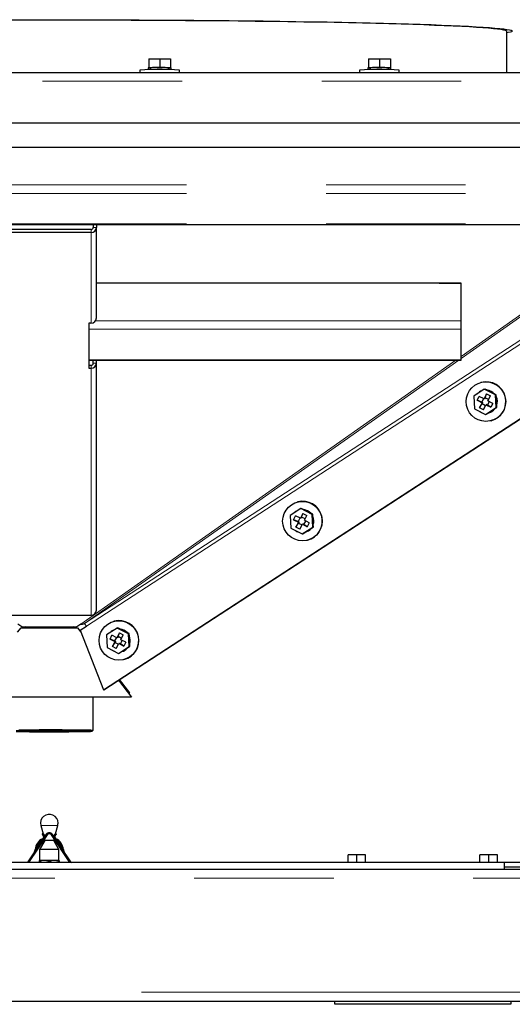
# Model space of a CAD drawing. Header units: millimetres. Extents: x 19 to 257, y 78 to 173.
# Tile 27 of 76: x 113.14 to 117.62, y 80.1 to 89.07. Entities that reach past the tile are written whole.
import ezdxf

# ---------------------------------------------------------------- set-up
doc = ezdxf.new("R2010")
doc.units = ezdxf.units.MM
doc.linetypes.add('PHANTOM', pattern=[12.7, 6.35, -1.27, 1.27, -1.27, 1.27, -1.27])

msp = doc.modelspace()

# ---------------------------------------------------------------- linework, layer by layer
at = {"color": 7, "linetype": 'Continuous', "lineweight": 25}
for p, q in [((117.5693, 88.5824), (117.5693, 88.9613)), ((114.3093, 88.7078), (114.4093, 88.7092)), ((114.3093, 88.7078), (114.3093, 88.6278)), ((114.4093, 88.7092), (114.4093, 88.6293)), ((114.4093, 88.7092), (114.5093, 88.7078)), ((114.5093, 88.7078), (114.5093, 88.6278)), ((116.3093, 88.7078), (116.4093, 88.7092)), ((116.3093, 88.7078), (116.3093, 88.6278)), ((116.4093, 88.7092), (116.4093, 88.6293)), ((116.4093, 88.7092), (116.5093, 88.7078)), ((116.5093, 88.7078), (116.5093, 88.6278)), ((114.2293, 88.6064), (114.2293, 88.5824)), ((114.3043, 88.6264), (114.3043, 88.61)), ((114.3093, 88.6278), (114.3315, 88.6282)), ((114.3093, 88.6272), (114.3093, 88.6278)), ((114.387, 88.6289), (114.4093, 88.6293)), ((114.4093, 88.6293), (114.4315, 88.6289)), ((114.487, 88.6282), (114.5093, 88.6278)), ((114.5093, 88.6278), (114.5093, 88.6272)), ((114.5143, 88.61), (114.5143, 88.6264)), ((114.5893, 88.5824), (114.5893, 88.6064)), ((116.2293, 88.6064), (116.2293, 88.5824)), ((116.3043, 88.6264), (116.3043, 88.61)), ((116.3093, 88.6278), (116.3315, 88.6282)), ((116.3093, 88.6272), (116.3093, 88.6278)), ((116.387, 88.6289), (116.4093, 88.6293)), ((116.4093, 88.6293), (116.4315, 88.6289)), ((116.487, 88.6282), (116.5093, 88.6278)), ((116.5093, 88.6278), (116.5093, 88.6272)), ((116.5143, 88.61), (116.5143, 88.6264)), ((116.5893, 88.5824), (116.5893, 88.6064)), ((121.0943, 88.5824), (105.7243, 88.5824)), ((121.0943, 88.1245), (105.7243, 88.1245)), ((121.0943, 88.123), (105.7243, 88.123)), ((108.3043, 87.9032), (118.5043, 87.9032)), ((113.8971, 82.9622), (121.1074, 87.6552)), ((113.8996, 82.9629), (121.1098, 87.6558)), ((108.3043, 87.2005), (118.5043, 87.2005)), ((113.8043, 87.2005), (113.8043, 87.1731)), ((113.8343, 87.2005), (113.8343, 87.1731)), ((113.8343, 86.349), (113.8343, 87.1731)), ((113.7843, 87.1545), (113.0243, 87.1545)), ((113.7843, 87.1267), (113.0243, 87.1267)), ((117.1543, 86.667), (113.8343, 86.667)), ((116.9543, 86.667), (117.1543, 86.667)), ((117.1543, 86.324), (117.1543, 86.667)), ((113.7843, 86.3026), (113.7643, 86.3026)), ((113.7643, 86.3026), (113.7643, 85.8905)), ((117.1543, 86.2458), (117.1543, 86.324)), ((117.1543, 85.9686), (117.1543, 86.2458)), ((113.7643, 85.9643), (117.1543, 85.9643)), ((113.7643, 85.9183), (113.7843, 85.9183)), ((113.8043, 85.9369), (113.8043, 85.9643)), ((113.8343, 85.9369), (113.8343, 85.9643)), ((113.8343, 83.6892), (113.8343, 85.9369)), ((117.1543, 85.9643), (117.1543, 85.9686)), ((113.7643, 85.8905), (113.7843, 85.8905)), ((117.3364, 85.7621), (117.334, 85.7615)), ((117.3644, 85.7003), (117.2679, 85.6375)), ((117.2679, 85.6375), (117.274, 85.5222)), ((117.2989, 85.5992), (117.317, 85.6348)), ((117.3618, 85.6119), (117.317, 85.6348)), ((117.3846, 85.6568), (117.3618, 85.6119)), ((117.3644, 85.7003), (117.371, 85.702)), ((117.467, 85.6478), (117.3644, 85.7003)), ((117.3938, 85.6903), (117.371, 85.702)), ((117.372, 85.6223), (117.3846, 85.6568)), ((117.3846, 85.6568), (117.4201, 85.6386)), ((117.4507, 85.6612), (117.3938, 85.6903)), ((117.3973, 85.5937), (117.4201, 85.6386)), ((117.4735, 85.6495), (117.4507, 85.6612)), ((117.467, 85.6478), (117.4735, 85.6495)), ((117.4731, 85.5325), (117.467, 85.6478)), ((117.4749, 85.6238), (117.4735, 85.6495)), ((117.2989, 85.5992), (117.3437, 85.5763)), ((117.3406, 85.5823), (117.2989, 85.5992)), ((117.3437, 85.5763), (117.3209, 85.5314)), ((117.3209, 85.5314), (117.3449, 85.5689)), ((117.3569, 85.6144), (117.3406, 85.5823)), ((117.3406, 85.5823), (117.3494, 85.5778)), ((117.3494, 85.5778), (117.3437, 85.5763)), ((117.3494, 85.5778), (117.3449, 85.5689)), ((117.3449, 85.5689), (117.3765, 85.5527)), ((117.3565, 85.5132), (117.3792, 85.5581)), ((117.3675, 85.6134), (117.3618, 85.6119)), ((117.372, 85.6223), (117.3675, 85.6134)), ((117.4036, 85.6061), (117.372, 85.6223)), ((117.385, 85.5596), (117.3792, 85.5581)), ((117.3792, 85.5581), (117.424, 85.5352)), ((117.385, 85.5596), (117.3939, 85.555)), ((117.3939, 85.555), (117.4102, 85.5871)), ((117.424, 85.5352), (117.3939, 85.555)), ((117.4421, 85.5708), (117.3973, 85.5937)), ((117.4421, 85.5708), (117.424, 85.5352)), ((117.4783, 85.5599), (117.4749, 85.6238)), ((117.4796, 85.5342), (117.4783, 85.5599)), ((117.274, 85.5222), (117.3766, 85.4697)), ((117.3565, 85.5132), (117.3209, 85.5314)), ((117.3766, 85.4697), (117.4731, 85.5325)), ((117.3766, 85.4697), (117.3832, 85.4714)), ((117.3832, 85.4714), (117.4047, 85.4854)), ((117.4046, 85.4854), (117.4048, 85.4854)), ((117.4047, 85.4854), (117.4582, 85.5202)), ((117.4582, 85.5202), (117.4796, 85.5342)), ((117.4731, 85.5325), (117.4796, 85.5342)), ((117.4234, 85.4127), (117.4259, 85.4134)), ((115.6656, 84.6746), (115.6632, 84.674)), ((115.6936, 84.6128), (115.5971, 84.55)), ((115.7137, 84.5693), (115.691, 84.5244)), ((115.6936, 84.6128), (115.7001, 84.6145)), ((115.7962, 84.5603), (115.6936, 84.6128)), ((115.723, 84.6028), (115.7001, 84.6145)), ((115.7012, 84.5348), (115.7137, 84.5693)), ((115.7137, 84.5693), (115.7493, 84.5511)), ((115.7799, 84.5737), (115.723, 84.6028)), ((115.8027, 84.562), (115.7799, 84.5737)), ((115.7962, 84.5603), (115.8027, 84.562)), ((115.8023, 84.445), (115.7962, 84.5603)), ((115.8041, 84.5363), (115.8027, 84.562)), ((115.5971, 84.55), (115.6032, 84.4347)), ((115.6281, 84.5117), (115.6462, 84.5473)), ((115.6281, 84.5117), (115.6729, 84.4888)), ((115.6697, 84.4948), (115.6281, 84.5117)), ((115.691, 84.5244), (115.6462, 84.5473)), ((115.6729, 84.4888), (115.6501, 84.4439)), ((115.6501, 84.4439), (115.6741, 84.4814)), ((115.686, 84.5269), (115.6697, 84.4948)), ((115.6697, 84.4948), (115.6786, 84.4903)), ((115.6786, 84.4903), (115.6729, 84.4888)), ((115.6786, 84.4903), (115.6741, 84.4814)), ((115.6741, 84.4814), (115.7057, 84.4652)), ((115.6857, 84.4257), (115.7084, 84.4706)), ((115.6967, 84.5259), (115.691, 84.5244)), ((115.7012, 84.5348), (115.6967, 84.5259)), ((115.7328, 84.5186), (115.7012, 84.5348)), ((115.7142, 84.4721), (115.7084, 84.4706)), ((115.7084, 84.4706), (115.7532, 84.4477)), ((115.7142, 84.4721), (115.7231, 84.4675)), ((115.7231, 84.4675), (115.7393, 84.4996)), ((115.7265, 84.5062), (115.7493, 84.5511)), ((115.7713, 84.4833), (115.7265, 84.5062)), ((115.7713, 84.4833), (115.7532, 84.4477)), ((115.8075, 84.4724), (115.8041, 84.5363)), ((115.8088, 84.4467), (115.8075, 84.4724)), ((115.6032, 84.4347), (115.7058, 84.3822)), ((115.6857, 84.4257), (115.6501, 84.4439)), ((115.7058, 84.3822), (115.8023, 84.445)), ((115.7058, 84.3822), (115.7124, 84.3839)), ((115.7124, 84.3839), (115.7339, 84.3979)), ((115.7532, 84.4477), (115.7231, 84.4675)), ((115.7338, 84.3979), (115.734, 84.3979)), ((115.7339, 84.3979), (115.7873, 84.4327)), ((115.7873, 84.4327), (115.8088, 84.4467)), ((115.8023, 84.445), (115.8088, 84.4467)), ((115.7526, 84.3253), (115.7551, 84.3259)), ((113.0243, 83.6429), (113.7843, 83.6429)), ((113.9948, 83.5871), (113.9923, 83.5865)), ((113.1164, 83.4866), (113.1473, 83.5261)), ((113.1535, 83.5353), (113.1174, 83.5607)), ((113.1473, 83.5261), (113.6613, 83.5261)), ((113.1535, 83.5353), (113.6551, 83.5353)), ((113.198, 83.5261), (113.1839, 83.5353)), ((113.6246, 83.5353), (113.6105, 83.5261)), ((113.6911, 83.5607), (113.6551, 83.5353)), ((113.6613, 83.5261), (113.6921, 83.4866)), ((113.6852, 83.5042), (113.7425, 83.5414)), ((113.6852, 83.5042), (113.8971, 82.9622)), ((114.0228, 83.5253), (113.9263, 83.4625)), ((114.0228, 83.5253), (114.0293, 83.527)), ((114.1253, 83.4728), (114.0228, 83.5253)), ((114.0522, 83.5153), (114.0293, 83.527)), ((114.1091, 83.4862), (114.0522, 83.5153)), ((114.1319, 83.4745), (114.1091, 83.4862)), ((113.9263, 83.4625), (113.9324, 83.3472)), ((113.9573, 83.4242), (113.9754, 83.4598)), ((113.9573, 83.4242), (114.0021, 83.4013)), ((113.9989, 83.4073), (113.9573, 83.4242)), ((114.0202, 83.4369), (113.9754, 83.4598)), ((114.0021, 83.4013), (113.9793, 83.3564)), ((113.9793, 83.3564), (114.0033, 83.3939)), ((114.0152, 83.4394), (113.9989, 83.4073)), ((113.9989, 83.4073), (114.0078, 83.4028)), ((114.0078, 83.4028), (114.0021, 83.4013)), ((114.0078, 83.4028), (114.0033, 83.3939)), ((114.0033, 83.3939), (114.0349, 83.3777)), ((114.0429, 83.4818), (114.0202, 83.4369)), ((114.0259, 83.4384), (114.0202, 83.4369)), ((114.0304, 83.4473), (114.0259, 83.4384)), ((114.0304, 83.4473), (114.0429, 83.4818)), ((114.062, 83.4311), (114.0304, 83.4473)), ((114.0429, 83.4818), (114.0785, 83.4636)), ((114.0522, 83.38), (114.0685, 83.4121)), ((114.0557, 83.4187), (114.0785, 83.4636)), ((114.1005, 83.3958), (114.0557, 83.4187)), ((114.1005, 83.3958), (114.0824, 83.3602)), ((114.1253, 83.4728), (114.1319, 83.4745)), ((114.1315, 83.3575), (114.1253, 83.4728)), ((114.1333, 83.4488), (114.1319, 83.4745)), ((114.1367, 83.3849), (114.1333, 83.4488)), ((113.9324, 83.3472), (114.035, 83.2947)), ((114.0148, 83.3382), (113.9793, 83.3564)), ((114.0148, 83.3382), (114.0376, 83.3831)), ((114.035, 83.2947), (114.1315, 83.3575)), ((114.0434, 83.3846), (114.0376, 83.3831)), ((114.0376, 83.3831), (114.0824, 83.3602)), ((114.0416, 83.2964), (114.063, 83.3104)), ((114.0434, 83.3846), (114.0522, 83.38)), ((114.0824, 83.3602), (114.0522, 83.38)), ((114.063, 83.3104), (114.1165, 83.3452)), ((114.063, 83.3104), (114.0632, 83.3104)), ((114.1165, 83.3452), (114.138, 83.3592)), ((114.1315, 83.3575), (114.138, 83.3592)), ((114.138, 83.3592), (114.1367, 83.3849)), ((114.035, 83.2947), (114.0416, 83.2964)), ((114.0818, 83.2378), (114.0843, 83.2384)), ((114.0332, 83.0498), (114.1533, 82.8962)), ((114.1363, 82.9355), (114.0445, 83.0572)), ((114.1363, 82.9356), (114.0445, 83.0572)), ((113.8996, 82.9629), (113.8971, 82.9622)), ((114.1533, 82.8962), (112.6553, 82.8962)), ((114.1533, 82.8958), (112.6553, 82.8958)), ((113.8043, 82.5952), (113.8043, 82.8958)), ((114.1226, 82.9355), (114.1363, 82.9355)), ((114.1363, 82.9356), (114.1363, 82.9355)), ((114.1533, 82.8962), (114.1533, 82.8958)), ((113.7942, 82.5852), (113.8042, 82.5952)), ((113.327, 81.7277), (113.3474, 81.6515)), ((113.4611, 81.6515), (113.4815, 81.7277)), ((113.3765, 81.6466), (113.2079, 81.3966)), ((113.3848, 81.641), (113.2162, 81.391)), ((113.344, 81.6529), (113.3408, 81.6435)), ((113.3523, 81.6332), (113.3542, 81.6261)), ((113.36, 81.6043), (113.3637, 81.5906)), ((113.5924, 81.391), (113.4237, 81.641)), ((113.6007, 81.3966), (113.432, 81.6466)), ((113.4448, 81.5906), (113.4485, 81.6043)), ((113.4543, 81.6261), (113.4562, 81.6332)), ((113.4645, 81.6529), (113.4677, 81.6435)), ((113.3637, 81.5906), (113.3163, 81.5084)), ((113.4448, 81.5906), (113.3637, 81.5906)), ((113.4923, 81.5084), (113.4448, 81.5906)), ((113.3163, 81.5084), (113.3163, 81.4095)), ((113.4923, 81.5084), (113.3163, 81.5084)), ((113.4923, 81.4095), (113.4923, 81.5084)), ((116.1243, 81.3884), (116.1243, 81.4584)), ((116.2043, 81.4584), (116.1243, 81.4584)), ((116.2043, 81.3884), (116.2043, 81.4584)), ((116.2843, 81.4584), (116.2043, 81.4584)), ((116.2843, 81.3884), (116.2843, 81.4584)), ((117.3243, 81.3884), (117.3243, 81.4584)), ((117.4043, 81.4584), (117.3243, 81.4584)), ((117.4043, 81.3884), (117.4043, 81.4584)), ((117.4843, 81.4584), (117.4043, 81.4584)), ((117.4843, 81.3884), (117.4843, 81.4584)), ((117.5443, 81.3884), (106.9643, 81.3884)), ((113.2162, 81.391), (113.2142, 81.3884)), ((113.3163, 81.4095), (113.3143, 81.4084)), ((113.3143, 81.4003), (113.3143, 81.3884)), ((113.4923, 81.4095), (113.3163, 81.4095)), ((113.4043, 81.4003), (113.4043, 81.3884)), ((113.4943, 81.4084), (113.4923, 81.4095)), ((113.4943, 81.4003), (113.4943, 81.3884)), ((113.5943, 81.3884), (113.5924, 81.391)), ((117.5443, 81.3884), (117.5443, 81.3284)), ((118.0843, 81.3884), (117.5443, 81.3884)), ((119.7509, 81.3484), (117.5443, 81.3484)), ((107.1043, 81.3284), (119.7043, 81.3284)), ((101.5443, 80.1284), (125.2643, 80.1284)), ((116.0043, 80.0984), (116.0043, 80.1284)), ((117.6043, 80.0984), (116.0043, 80.0984)), ((117.6043, 80.1284), (117.6043, 80.0984))]:
    msp.add_line(p, q, dxfattribs=at)
at = {"color": 8, "linetype": 'PHANTOM', "lineweight": 18}
for p, q in [((105.7243, 88.5044), (121.0943, 88.5044)), ((117.1543, 85.9983), (120.1729, 88.123)), ((117.1543, 85.9806), (120.198, 88.123)), ((108.3043, 87.5602), (118.5043, 87.5602)), ((108.3043, 87.482), (118.5043, 87.482)), ((108.3043, 87.2048), (118.5043, 87.2048)), ((113.8343, 87.1731), (113.8043, 87.1731)), ((113.7843, 87.1267), (113.7843, 87.1545)), ((113.7843, 86.3026), (113.7843, 87.1267)), ((118.3198, 86.5574), (113.7237, 83.566)), ((118.3365, 86.5316), (113.7425, 83.5414)), ((117.1543, 86.324), (113.8264, 86.324)), ((117.1543, 86.2458), (113.7643, 86.2458)), ((113.6911, 83.5607), (117.106, 85.9643)), ((113.7237, 83.566), (117.131, 85.9643)), ((117.1543, 85.9686), (113.7643, 85.9686)), ((113.7843, 85.9183), (113.7843, 85.8905)), ((113.8043, 85.9369), (113.8343, 85.9369)), ((113.7843, 83.6429), (113.7843, 85.8905)), ((113.4815, 81.7277), (113.327, 81.7277)), ((107.1043, 81.2484), (119.7043, 81.2484)), ((101.5443, 80.2084), (125.2643, 80.2084))]:
    msp.add_line(p, q, dxfattribs=at)
at = {"color": 7, "linetype": 'Continuous', "lineweight": 25, "flags": 128}
for points in [[(113.0245, 89.0649), (113.1959, 89.0652), (113.3675, 89.0654), (113.5393, 89.0653), (113.7108, 89.0651), (113.8818, 89.0647), (114.0521, 89.0641), (114.2213, 89.0634), (114.3891, 89.0625), (114.5553, 89.0614), (114.7195, 89.0602), (114.8816, 89.0588), (115.0413, 89.0572), (115.1982, 89.0555), (115.3522, 89.0536), (115.5029, 89.0516), (115.6501, 89.0494), (115.7937, 89.0471), (115.9332, 89.0446), (116.0685, 89.042), (116.1994, 89.0392), (116.3257, 89.0363), (116.4471, 89.0333), (116.5635, 89.0302), (116.6746, 89.027), (116.7803, 89.0236), (116.8803, 89.0202), (116.9746, 89.0166), (117.063, 89.013), (117.1452, 89.0092), (117.2213, 89.0054), (117.291, 89.0016), (117.3542, 88.9976), (117.4109, 88.9936), (117.4609, 88.9895), (117.5042, 88.9854), (117.5407, 88.9813), (117.5703, 88.9771), (117.5929, 88.9729), (117.6086, 88.9687), (117.6173, 88.9644), (117.619, 88.9602), (117.6137, 88.9559), (117.6014, 88.9517), (117.5821, 88.9475), (117.5693, 88.9453)], [(113.1275, 89.0639), (113.2982, 89.0641), (113.469, 89.0641), (113.6397, 89.064), (113.81, 89.0636), (113.9797, 89.0631), (114.1484, 89.0625), (114.3158, 89.0616), (114.4818, 89.0606), (114.6459, 89.0595), (114.8079, 89.0581), (114.9676, 89.0566), (115.1246, 89.055), (115.2787, 89.0531), (115.4297, 89.0512), (115.5773, 89.049), (115.7213, 89.0468), (115.8613, 89.0444), (115.9972, 89.0418), (116.1287, 89.0391), (116.2557, 89.0363), (116.3778, 89.0333), (116.495, 89.0302), (116.6069, 89.0271), (116.7135, 89.0238), (116.8144, 89.0203), (116.9097, 89.0168), (116.999, 89.0132), (117.0823, 89.0096), (117.1594, 89.0058), (117.2301, 89.0019), (117.2945, 88.998), (117.3522, 88.9941), (117.4033, 88.99), (117.4477, 88.9859), (117.4853, 88.9818), (117.516, 88.9777), (117.5398, 88.9735), (117.5566, 88.9693), (117.5664, 88.9651), (117.5693, 88.9613)], [(113.1017, 82.5824), (113.1381, 82.582), (113.1794, 82.5816), (113.2248, 82.5813), (113.2737, 82.581), (113.3249, 82.5809), (113.3776, 82.5808), (113.4309, 82.5808), (113.4836, 82.5809), (113.5349, 82.581), (113.5837, 82.5813), (113.6292, 82.5816), (113.6705, 82.582), (113.7068, 82.5824), (113.7375, 82.5829), (113.762, 82.5835), (113.7798, 82.584), (113.7906, 82.5846), (113.7943, 82.5852), (113.7906, 82.5858), (113.7798, 82.5864), (113.762, 82.587), (113.7375, 82.5876), (113.7068, 82.5881), (113.6705, 82.5885), (113.6292, 82.5889), (113.5837, 82.5892), (113.5349, 82.5894), (113.4836, 82.5896), (113.4309, 82.5897), (113.3776, 82.5897), (113.3249, 82.5896), (113.2737, 82.5894), (113.2248, 82.5892), (113.1794, 82.5889), (113.1381, 82.5885), (113.1017, 82.5881)], [(113.1058, 82.5875), (113.1367, 82.588), (113.1729, 82.5884), (113.2135, 82.5887), (113.2578, 82.589), (113.305, 82.5892), (113.3542, 82.5893), (113.4043, 82.5894)], [(113.4043, 82.5894), (113.4544, 82.5893), (113.5035, 82.5892), (113.5507, 82.589), (113.595, 82.5887), (113.6357, 82.5884), (113.6718, 82.588), (113.7027, 82.5875), (113.7278, 82.587), (113.7466, 82.5865), (113.7588, 82.586), (113.764, 82.5854), (113.7623, 82.5848), (113.7536, 82.5842), (113.738, 82.5837), (113.716, 82.5832), (113.6879, 82.5827), (113.6543, 82.5823), (113.6159, 82.5819), (113.5733, 82.5816), (113.5274, 82.5814), (113.4791, 82.5812), (113.4294, 82.5811), (113.3791, 82.5811), (113.3294, 82.5812), (113.2811, 82.5814), (113.2352, 82.5816), (113.1927, 82.5819), (113.1542, 82.5823), (113.1206, 82.5827)], [(113.1262, 82.5985), (113.167, 82.5989), (113.212, 82.5993), (113.2605, 82.5995), (113.3115, 82.5997), (113.3642, 82.5998), (113.4176, 82.5998), (113.4708, 82.5998), (113.5228, 82.5996), (113.5726, 82.5994), (113.6195, 82.5991), (113.6625, 82.5987), (113.7009, 82.5983), (113.734, 82.5978), (113.7613, 82.5973), (113.7821, 82.5967), (113.7962, 82.5962), (113.8034, 82.5955), (113.8042, 82.5952)]]:
    msp.add_lwpolyline(points, dxfattribs=at)
at = {"color": 7, "linetype": 'Continuous', "lineweight": 25}
for centre in [(117.3793, 85.5868), (115.7085, 84.4993), (114.0377, 83.4118)]:
    msp.add_circle(centre, 0.1797, dxfattribs=at)
for centre, radius, start, end in [((114.4093, 85.9263), 2.6861, 86.15772, 93.84228), ((114.3088, 88.6142), 0.013, 87.81113, 110.18183), ((114.3421, 88.1217), 0.5065, 91.19084, 93.71267), ((114.3975, 85.9551), 2.6739, 90.22604, 91.41446), ((114.4093, 84.3052), 4.3238, 89.70485, 90.29515), ((114.421, 85.9547), 2.6742, 88.58563, 89.77387), ((114.4765, 88.1217), 0.5065, 86.28733, 88.80916), ((114.5098, 88.6142), 0.013, 69.81817, 92.18887), ((116.4093, 85.9262), 2.6862, 86.1578, 93.8422), ((116.3088, 88.6142), 0.013, 87.7978, 110.19515), ((116.3421, 88.1219), 0.5064, 91.19036, 93.71316), ((116.3975, 85.9551), 2.6739, 90.22604, 91.41446), ((116.4093, 84.3052), 4.3238, 89.70485, 90.29515), ((116.421, 85.9547), 2.6742, 88.58563, 89.77387), ((116.4765, 88.1217), 0.5065, 86.28733, 88.80916), ((116.5098, 88.6142), 0.013, 69.81817, 92.18887), ((113.786, 87.175), 0.0483, 267.91745, 357.75363), ((113.785, 87.1738), 0.0193, 267.92001, 357.75469), ((113.786, 86.3509), 0.0483, 267.92312, 357.7509), ((113.785, 85.9376), 0.0193, 267.91724, 357.75012), ((113.786, 85.9388), 0.0483, 267.91745, 357.75363), ((117.3807, 85.5876), 0.18, 284.54181, 104.23785), ((117.377, 85.5873), 0.1044, 109.69038, 136.42638), ((117.3784, 85.5873), 0.1048, 43.22425, 82.56628), ((117.3768, 85.5869), 0.1048, 45.13799, 80.65161), ((117.3781, 85.5869), 0.1053, 342.57379, 23.49665), ((117.3764, 85.5865), 0.1053, 345.34258, 20.7283), ((117.3774, 85.5864), 0.1047, 237.25765, 248.52484), ((117.3772, 85.5861), 0.1044, 285.25148, 320.86426), ((117.3789, 85.5865), 0.1044, 284.39538, 321.81557), ((115.7099, 84.5001), 0.18, 284.54181, 104.23785), ((115.7061, 84.4998), 0.1044, 109.69038, 136.42638), ((115.7076, 84.4998), 0.1048, 43.22425, 82.56628), ((115.706, 84.4995), 0.1047, 45.12897, 80.66063), ((115.7072, 84.4994), 0.1053, 342.58191, 23.49223), ((115.7056, 84.499), 0.1053, 345.34112, 20.72998), ((115.7069, 84.4996), 0.1055, 237.30339, 248.49093), ((115.7064, 84.4986), 0.1044, 285.25462, 320.86346), ((115.708, 84.499), 0.1044, 284.39961, 321.80791), ((113.786, 83.6911), 0.0483, 267.91745, 357.75363), ((114.0391, 83.4126), 0.18, 284.54217, 104.23749), ((113.7008, 83.6044), 0.0447, 257.54805, 300.88239), ((113.6506, 83.4906), 0.105, 28.94246, 45.86577), ((114.0353, 83.4123), 0.1044, 109.68488, 136.43509), ((114.0368, 83.4123), 0.1048, 43.22545, 82.56507), ((114.0352, 83.412), 0.1047, 45.13065, 80.65895), ((114.0364, 83.4119), 0.1053, 342.57532, 23.49697), ((114.0348, 83.4115), 0.1053, 345.3406, 20.73264), ((114.0358, 83.4116), 0.1049, 237.27317, 248.51811), ((114.0356, 83.4111), 0.1044, 285.25809, 320.86358), ((114.0372, 83.4115), 0.1044, 284.39771, 321.80981), ((113.4043, 81.7484), 0.08, 0, 195), ((113.4043, 81.7484), 0.08, 345, 0), ((113.3956, 81.4987), 0.12, 116, 176), ((113.3343, 81.6246), 0.02, 296, 71), ((113.3343, 81.6246), 0.03, 6.88866, 71), ((113.4043, 81.6279), 0.0335, 34, 146), ((113.4043, 81.6279), 0.0235, 34, 146), ((113.4743, 81.6246), 0.03, 109, 173.11134), ((113.4743, 81.6246), 0.02, 109, 244), ((113.4129, 81.4987), 0.12, 4, 64), ((113.3956, 81.4987), 0.11, 119.64194, 172.35806), ((113.4129, 81.4987), 0.11, 7.64194, 60.35806), ((113.236, 81.5099), 0.04, 326, 356), ((113.5725, 81.5099), 0.04, 184, 214), ((113.183, 81.4134), 0.03, 303.55731, 326), ((113.6255, 81.4134), 0.03, 214, 236.44269)]:
    msp.add_arc(centre, radius, start, end, dxfattribs=at)
for points, knots in [([(113.4043, 81.4003), (113.3882, 81.4045), (113.3581, 81.4124), (113.3282, 81.4042), (113.3143, 81.4003)], [0, 0, 0, 0, 0.534717, 1, 1, 1, 1]), ([(113.3143, 81.4003), (113.3143, 81.4017), (113.3143, 81.4065), (113.3143, 81.4066), (113.3143, 81.4066)], [0, 0, 0, 0, 0.285112, 1, 1, 1, 1]), ([(113.4943, 81.4003), (113.4782, 81.4045), (113.4481, 81.4124), (113.4182, 81.4042), (113.4043, 81.4003)], [0, 0, 0, 0, 0.534713, 1, 1, 1, 1]), ([(113.4943, 81.4066), (113.4943, 81.4066), (113.4943, 81.4065), (113.4943, 81.4017), (113.4943, 81.4003)], [0, 0, 0, 0, 0.714888, 1, 1, 1, 1])]:
    msp.add_open_spline(points, degree=3, knots=knots, dxfattribs=at)

doc.saveas('drawing.dxf')
